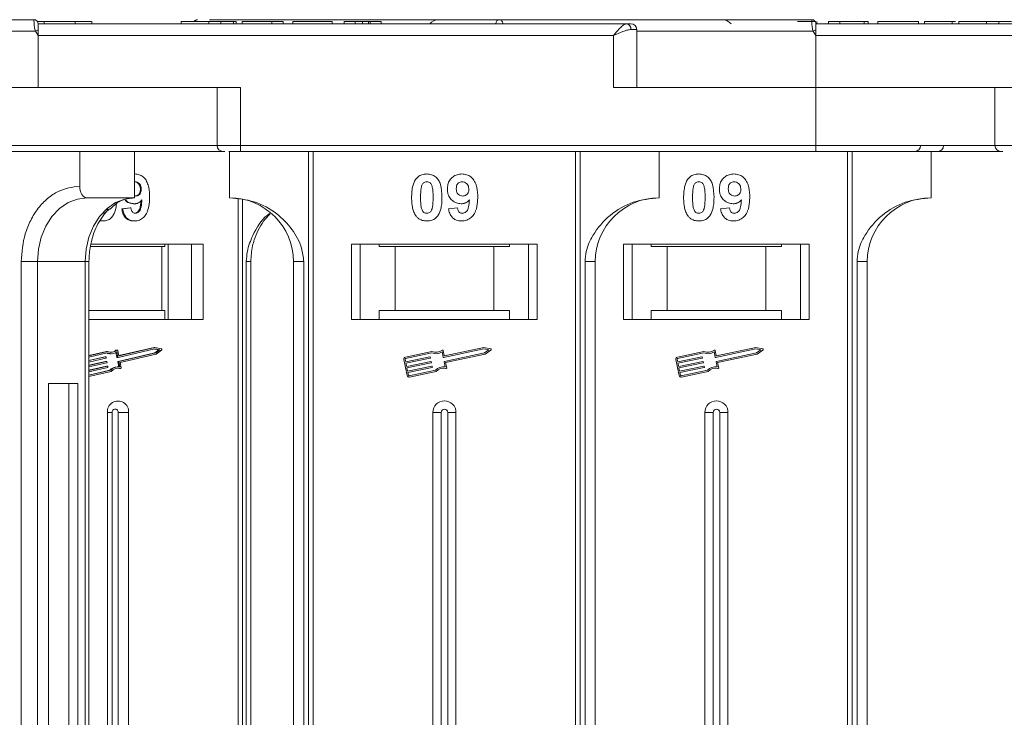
# Model space of a CAD drawing. Header units: millimetres. Extents: x 2205 to 3679, y 833 to 1866.
# Tile 10 of 86: x 2775 to 2860, y 1145 to 1206. Entities that reach past the tile are written whole.
import ezdxf

# ---------------------------------------------------------------- set-up
doc = ezdxf.new("R2010")
doc.units = ezdxf.units.MM

msp = doc.modelspace()

# ---------------------------------------------------------------- linework, layer by layer
at = {"color": 7, "linetype": 'Continuous', "lineweight": 15}
for p, q in [((2776.616, 1205.533), (2776.617, 1205.533)), ((2776.904, 1205.383), (2777.481, 1205.383)), ((2777.481, 1205.383), (2777.481, 1205.183)), ((2780.156, 1205.183), (2780.156, 1205.383)), ((2781.588, 1205.183), (2781.588, 1205.383)), ((2789.287, 1205.183), (2789.287, 1205.383)), ((2791.666, 1205.183), (2791.666, 1205.383)), ((2791.73, 1205.533), (2811.291, 1205.533)), ((2792.72, 1205.183), (2792.72, 1205.383)), ((2793.807, 1205.183), (2793.807, 1205.383)), ((2794.031, 1205.383), (2794.031, 1205.183)), ((2794.543, 1205.383), (2794.543, 1205.183)), ((2794.543, 1205.383), (2797.108, 1205.383)), ((2797.108, 1205.383), (2797.108, 1205.183)), ((2797.108, 1205.383), (2798.069, 1205.383)), ((2798.069, 1205.383), (2798.069, 1205.183)), ((2798.902, 1205.383), (2798.902, 1205.183)), ((2798.902, 1205.383), (2802.3, 1205.383)), ((2802.3, 1205.383), (2802.3, 1205.183)), ((2803.325, 1205.383), (2803.325, 1205.183)), ((2803.325, 1205.383), (2804.287, 1205.383)), ((2804.287, 1205.183), (2804.287, 1205.383)), ((2804.924, 1205.183), (2804.924, 1205.383)), ((2805.439, 1205.183), (2805.439, 1205.383)), ((2805.569, 1205.183), (2805.569, 1205.383)), ((2805.569, 1205.383), (2806.531, 1205.383)), ((2806.531, 1205.383), (2806.531, 1205.183)), ((2843.616, 1205.533), (2843.617, 1205.533)), ((2843.928, 1205.343), (2843.928, 1205.383)), ((2844.037, 1205.183), (2844.037, 1205.383)), ((2845.063, 1205.183), (2845.063, 1205.383)), ((2845.063, 1205.383), (2846.024, 1205.383)), ((2846.024, 1205.383), (2846.024, 1205.183)), ((2846.024, 1205.383), (2848.14, 1205.383)), ((2848.14, 1205.383), (2848.14, 1205.183)), ((2848.14, 1205.383), (2848.46, 1205.383)), ((2848.46, 1205.383), (2848.46, 1205.183)), ((2849.293, 1205.183), (2849.293, 1205.383)), ((2849.293, 1205.383), (2852.819, 1205.383)), ((2852.819, 1205.383), (2852.819, 1205.183)), ((2853.332, 1205.383), (2853.332, 1205.183)), ((2855.711, 1205.183), (2855.711, 1205.383)), ((2855.997, 1205.383), (2855.711, 1205.383)), ((2856.287, 1205.183), (2856.287, 1205.383)), ((2858.666, 1205.183), (2858.666, 1205.383)), ((2859.72, 1205.183), (2859.72, 1205.383)), ((2776.733, 1204.533), (2745.575, 1204.533)), ((2776.966, 1204.183), (2776.733, 1204.533)), ((2789.287, 1205.183), (2776.966, 1205.183)), ((2827.656, 1205.183), (2776.966, 1205.183)), ((2793.069, 1205.183), (2790.249, 1205.183)), ((2804.287, 1205.183), (2794.031, 1205.183)), ((2810.707, 1205.183), (2805.967, 1205.183)), ((2828.538, 1204.683), (2828.029, 1204.683)), ((2828.538, 1199.683), (2828.538, 1204.683)), ((2843.733, 1204.533), (2828.538, 1204.533)), ((2843.966, 1204.183), (2843.733, 1204.533)), ((2856.287, 1205.183), (2843.966, 1205.183)), ((2894.656, 1205.183), (2843.966, 1205.183)), ((2860.069, 1205.183), (2857.249, 1205.183)), ((2776.966, 1204.183), (2826.538, 1204.183)), ((2776.966, 1199.683), (2776.966, 1204.183)), ((2826.538, 1204.183), (2826.538, 1199.683)), ((2843.966, 1199.683), (2843.966, 1204.183)), ((2843.966, 1204.183), (2893.538, 1204.183)), ((2776.966, 1199.683), (2755.839, 1199.683)), ((2794.395, 1199.683), (2776.966, 1199.683)), ((2792.395, 1199.683), (2792.395, 1194.683)), ((2794.395, 1194.683), (2794.395, 1199.683)), ((2826.538, 1199.683), (2843.966, 1199.683)), ((2861.395, 1199.683), (2843.966, 1199.683)), ((2843.966, 1199.683), (2843.966, 1194.683)), ((2859.395, 1199.683), (2859.395, 1194.683)), ((2792.395, 1194.683), (2755.839, 1194.683)), ((2780.554, 1191.183), (2780.554, 1194.183)), ((2785.284, 1194.183), (2785.284, 1190.183)), ((2794.395, 1194.683), (2792.395, 1194.683)), ((2793.467, 1194.183), (2793.467, 1190.183)), ((2843.966, 1194.683), (2794.395, 1194.683)), ((2794.395, 1194.683), (2794.395, 1194.183)), ((2794.395, 1194.183), (2843.966, 1194.183)), ((2800.259, 1194.183), (2800.259, 1144.183)), ((2800.678, 1144.183), (2800.678, 1194.183)), ((2823.255, 1194.183), (2823.255, 1144.183)), ((2823.674, 1144.183), (2823.674, 1194.183)), ((2830.467, 1190.183), (2830.467, 1194.183)), ((2843.966, 1194.683), (2843.966, 1194.183)), ((2859.395, 1194.683), (2843.966, 1194.683)), ((2846.684, 1194.183), (2846.684, 1144.183)), ((2847.103, 1144.183), (2847.103, 1194.183)), ((2853.896, 1190.183), (2853.896, 1194.183)), ((2861.395, 1194.683), (2859.395, 1194.683)), ((2785.322, 1192.234), (2785.284, 1192.234)), ((2785.284, 1191.559), (2785.336, 1191.567)), ((2785.861, 1190.912), (2785.781, 1190.912)), ((2785.284, 1190.183), (2781.185, 1190.183)), ((2785.371, 1190.337), (2785.284, 1190.352)), ((2794.198, 1190.134), (2794.198, 1144.183)), ((2794.564, 1144.183), (2794.564, 1190.072)), ((2784.888, 1189.311), (2784.183, 1189.227)), ((2784.263, 1189.227), (2784.183, 1189.227)), ((2784.263, 1189.227), (2784.968, 1189.311)), ((2784.968, 1189.311), (2784.888, 1189.311)), ((2785.252, 1189.67), (2785.172, 1189.67)), ((2812.325, 1189.227), (2813.095, 1189.311)), ((2835.755, 1189.227), (2836.524, 1189.311)), ((2782.548, 1188.183), (2782.468, 1188.183)), ((2785.269, 1188.183), (2785.189, 1188.183)), ((2787.629, 1185.983), (2781.471, 1185.983)), ((2791.185, 1186.183), (2781.508, 1186.183)), ((2787.629, 1180.483), (2787.629, 1185.983)), ((2787.629, 1185.983), (2787.877, 1185.983)), ((2787.877, 1186.183), (2787.877, 1185.983)), ((2788.176, 1186.183), (2788.176, 1179.683)), ((2790.184, 1179.683), (2790.184, 1186.183)), ((2791.185, 1179.683), (2791.185, 1186.183)), ((2819.967, 1186.183), (2803.967, 1186.183)), ((2803.967, 1186.183), (2803.967, 1179.683)), ((2804.717, 1179.683), (2804.717, 1186.183)), ((2806.353, 1185.983), (2806.353, 1186.183)), ((2806.353, 1185.983), (2807.717, 1185.983)), ((2807.717, 1185.983), (2807.717, 1180.483)), ((2816.217, 1185.983), (2807.717, 1185.983)), ((2816.217, 1180.483), (2816.217, 1185.983)), ((2816.217, 1185.983), (2817.58, 1185.983)), ((2817.58, 1186.183), (2817.58, 1185.983)), ((2819.217, 1186.183), (2819.217, 1179.683)), ((2819.967, 1179.683), (2819.967, 1186.183)), ((2843.396, 1186.183), (2827.396, 1186.183)), ((2827.396, 1186.183), (2827.396, 1179.683)), ((2828.146, 1179.683), (2828.146, 1186.183)), ((2829.782, 1185.983), (2829.782, 1186.183)), ((2829.782, 1185.983), (2831.146, 1185.983)), ((2831.146, 1185.983), (2831.146, 1180.483)), ((2839.646, 1185.983), (2831.146, 1185.983)), ((2839.646, 1180.483), (2839.646, 1185.983)), ((2839.646, 1185.983), (2841.01, 1185.983)), ((2841.01, 1186.183), (2841.01, 1185.983)), ((2842.646, 1186.183), (2842.646, 1179.683)), ((2843.396, 1179.683), (2843.396, 1186.183)), ((2775.51, 1184.683), (2775.51, 1144.183)), ((2776.916, 1184.683), (2775.51, 1184.683)), ((2781.016, 1184.683), (2776.916, 1184.683)), ((2776.916, 1144.183), (2776.916, 1184.683)), ((2781.016, 1184.683), (2781.016, 1144.183)), ((2781.016, 1184.683), (2781.352, 1184.683)), ((2781.352, 1144.183), (2781.352, 1184.683)), ((2794.903, 1184.683), (2794.903, 1144.183)), ((2795.292, 1184.683), (2794.903, 1184.683)), ((2795.292, 1144.183), (2795.292, 1184.683)), ((2798.967, 1184.683), (2799.852, 1184.683)), ((2798.967, 1184.683), (2798.967, 1144.183)), ((2799.852, 1144.183), (2799.852, 1184.683)), ((2824.081, 1184.683), (2824.081, 1144.183)), ((2824.967, 1184.683), (2824.081, 1184.683)), ((2824.967, 1144.183), (2824.967, 1184.683)), ((2847.511, 1184.683), (2847.511, 1144.183)), ((2848.396, 1184.683), (2847.511, 1184.683)), ((2848.396, 1144.183), (2848.396, 1184.683)), ((2787.629, 1180.483), (2781.352, 1180.483)), ((2787.877, 1180.483), (2787.629, 1180.483)), ((2787.877, 1179.683), (2787.877, 1180.483)), ((2806.353, 1180.483), (2806.353, 1179.683)), ((2807.717, 1180.483), (2806.353, 1180.483)), ((2816.217, 1180.483), (2807.717, 1180.483)), ((2817.58, 1180.483), (2816.217, 1180.483)), ((2817.58, 1179.683), (2817.58, 1180.483)), ((2831.146, 1180.483), (2829.782, 1180.483)), ((2829.782, 1180.483), (2829.782, 1179.683)), ((2839.646, 1180.483), (2831.146, 1180.483)), ((2841.01, 1180.483), (2839.646, 1180.483)), ((2841.01, 1179.683), (2841.01, 1180.483)), ((2781.352, 1179.683), (2791.185, 1179.683)), ((2803.967, 1179.683), (2819.967, 1179.683)), ((2827.396, 1179.683), (2843.396, 1179.683)), ((2786.959, 1177.28), (2783.923, 1176.58)), ((2787.039, 1177.28), (2783.951, 1176.568)), ((2786.959, 1177.28), (2787.039, 1177.28)), ((2787.589, 1177.162), (2787.039, 1177.28)), ((2815.354, 1177.28), (2811.984, 1176.568)), ((2815.955, 1177.162), (2815.354, 1177.28)), ((2838.784, 1177.28), (2835.414, 1176.568)), ((2839.385, 1177.162), (2838.784, 1177.28)), ((2782.863, 1176.936), (2781.352, 1176.587)), ((2782.943, 1176.936), (2781.352, 1176.569)), ((2782.932, 1176.813), (2781.352, 1176.449)), ((2781.352, 1176.149), (2782.788, 1176.48)), ((2782.708, 1176.48), (2781.352, 1176.167)), ((2782.811, 1176.365), (2781.352, 1176.029)), ((2782.708, 1176.48), (2782.788, 1176.48)), ((2782.794, 1176.481), (2782.714, 1176.481)), ((2782.82, 1176.457), (2782.831, 1176.4)), ((2782.863, 1176.936), (2782.943, 1176.936)), ((2783.187, 1176.743), (2783.267, 1176.743)), ((2783.673, 1177.041), (2783.753, 1177.041)), ((2783.678, 1176.851), (2783.756, 1176.451)), ((2783.786, 1177.053), (2783.705, 1177.053)), ((2783.836, 1176.451), (2783.75, 1176.895)), ((2783.756, 1176.451), (2783.836, 1176.451)), ((2783.782, 1176.428), (2783.862, 1176.428)), ((2783.919, 1176.591), (2783.838, 1177.006)), ((2787.026, 1176.815), (2783.854, 1176.084)), ((2787.039, 1177.16), (2783.868, 1176.429)), ((2783.934, 1176.084), (2787.106, 1176.815)), ((2783.939, 1176.568), (2783.951, 1176.568)), ((2784.036, 1175.987), (2787.15, 1176.705)), ((2787.001, 1177.151), (2787.364, 1177.073)), ((2787.364, 1177.073), (2787.026, 1176.815)), ((2787.026, 1176.815), (2787.106, 1176.815)), ((2787.444, 1177.073), (2787.039, 1177.16)), ((2787.106, 1176.815), (2787.444, 1177.073)), ((2787.15, 1176.705), (2787.61, 1177.056)), ((2787.364, 1177.073), (2787.444, 1177.073)), ((2810.884, 1176.936), (2808.606, 1176.454)), ((2810.873, 1176.813), (2808.63, 1176.339)), ((2808.633, 1176.04), (2810.716, 1176.48)), ((2810.74, 1176.365), (2808.658, 1175.925)), ((2810.751, 1176.457), (2810.763, 1176.4)), ((2811.859, 1176.451), (2811.765, 1176.895)), ((2811.95, 1176.591), (2811.862, 1177.006)), ((2815.355, 1177.16), (2811.894, 1176.429)), ((2811.967, 1176.084), (2815.428, 1176.815)), ((2812.077, 1175.987), (2815.476, 1176.705)), ((2815.797, 1177.073), (2815.355, 1177.16)), ((2815.428, 1176.815), (2815.797, 1177.073)), ((2815.476, 1176.705), (2815.978, 1177.056)), ((2834.314, 1176.936), (2832.035, 1176.454)), ((2834.302, 1176.813), (2832.06, 1176.339)), ((2832.063, 1176.04), (2834.146, 1176.48)), ((2834.17, 1176.365), (2832.087, 1175.925)), ((2834.18, 1176.457), (2834.192, 1176.4)), ((2835.288, 1176.451), (2835.195, 1176.895)), ((2835.379, 1176.591), (2835.291, 1177.006)), ((2838.785, 1177.16), (2835.323, 1176.429)), ((2835.396, 1176.084), (2838.857, 1176.815)), ((2835.506, 1175.987), (2838.905, 1176.705)), ((2839.227, 1177.073), (2838.785, 1177.16)), ((2838.857, 1176.815), (2839.227, 1177.073)), ((2838.905, 1176.705), (2839.407, 1177.056)), ((2781.352, 1175.729), (2782.866, 1176.078)), ((2782.786, 1176.078), (2781.352, 1175.747)), ((2782.889, 1175.963), (2781.352, 1175.609)), ((2781.352, 1175.308), (2782.944, 1175.676)), ((2782.864, 1175.676), (2781.352, 1175.327)), ((2782.966, 1175.561), (2781.352, 1175.188)), ((2782.786, 1176.078), (2782.866, 1176.078)), ((2782.872, 1176.078), (2782.792, 1176.078)), ((2782.864, 1175.676), (2782.944, 1175.676)), ((2782.95, 1175.676), (2782.87, 1175.676)), ((2782.898, 1176.055), (2782.909, 1175.998)), ((2782.976, 1175.653), (2782.987, 1175.596)), ((2783.868, 1175.615), (2783.788, 1175.615)), ((2783.833, 1176.049), (2783.918, 1175.614)), ((2783.833, 1176.049), (2783.914, 1176.049)), ((2783.854, 1176.084), (2783.934, 1176.084)), ((2784, 1175.605), (2783.914, 1176.049)), ((2784.122, 1175.543), (2784.036, 1175.987)), ((2808.47, 1176.246), (2808.761, 1174.867)), ((2808.585, 1176.27), (2808.633, 1176.04)), ((2808.658, 1175.925), (2808.718, 1175.638)), ((2808.718, 1175.638), (2810.801, 1176.078)), ((2810.825, 1175.963), (2808.743, 1175.523)), ((2808.743, 1175.523), (2808.803, 1175.236)), ((2808.803, 1175.236), (2810.886, 1175.676)), ((2810.91, 1175.561), (2808.828, 1175.121)), ((2810.836, 1176.055), (2810.848, 1175.998)), ((2810.921, 1175.653), (2810.933, 1175.596)), ((2812.038, 1175.605), (2811.944, 1176.049)), ((2812.171, 1175.543), (2812.077, 1175.987)), ((2831.899, 1176.246), (2832.191, 1174.867)), ((2832.014, 1176.27), (2832.063, 1176.04)), ((2832.087, 1175.925), (2832.148, 1175.638)), ((2832.148, 1175.638), (2834.23, 1176.078)), ((2834.255, 1175.963), (2832.172, 1175.523)), ((2832.172, 1175.523), (2832.233, 1175.236)), ((2832.233, 1175.236), (2834.315, 1175.676)), ((2834.34, 1175.561), (2832.257, 1175.121)), ((2834.265, 1176.055), (2834.277, 1175.998)), ((2834.35, 1175.653), (2834.362, 1175.596)), ((2835.467, 1175.605), (2835.373, 1176.049)), ((2835.6, 1175.543), (2835.506, 1175.987)), ((2781.352, 1174.888), (2783.221, 1175.319)), ((2783.141, 1175.319), (2781.352, 1174.907)), ((2781.352, 1174.768), (2783.276, 1175.212)), ((2783.141, 1175.319), (2783.221, 1175.319)), ((2783.976, 1175.474), (2783.989, 1175.472)), ((2784.056, 1175.474), (2783.976, 1175.474)), ((2783.989, 1175.472), (2784.069, 1175.472)), ((2808.828, 1175.121), (2808.876, 1174.891)), ((2808.946, 1174.846), (2811.189, 1175.319)), ((2808.97, 1174.731), (2811.249, 1175.212)), ((2832.257, 1175.121), (2832.306, 1174.891)), ((2832.375, 1174.846), (2834.618, 1175.319)), ((2832.4, 1174.731), (2834.678, 1175.212)), ((2777.862, 1174.183), (2777.862, 1144.183)), ((2780.385, 1174.183), (2777.862, 1174.183)), ((2779.609, 1144.183), (2779.609, 1174.183)), ((2780.385, 1144.183), (2780.385, 1174.183)), ((2782.938, 1171.683), (2782.938, 1144.183)), ((2782.938, 1171.683), (2783.353, 1171.683)), ((2783.353, 1171.683), (2783.353, 1144.183)), ((2784.771, 1171.683), (2783.875, 1171.683)), ((2783.875, 1144.183), (2783.875, 1171.683)), ((2784.771, 1144.183), (2784.771, 1171.683)), ((2810.967, 1171.683), (2810.967, 1144.183)), ((2810.967, 1171.683), (2811.682, 1171.683)), ((2811.682, 1171.683), (2811.682, 1144.183)), ((2812.251, 1144.183), (2812.251, 1171.683)), ((2812.967, 1171.683), (2812.251, 1171.683)), ((2812.967, 1144.183), (2812.967, 1171.683)), ((2834.396, 1171.683), (2834.396, 1144.183)), ((2834.396, 1171.683), (2835.111, 1171.683)), ((2835.111, 1171.683), (2835.111, 1144.183)), ((2835.681, 1144.183), (2835.681, 1171.683)), ((2836.396, 1171.683), (2835.681, 1171.683)), ((2836.396, 1144.183), (2836.396, 1171.683))]:
    msp.add_line(p, q, dxfattribs=at)
at = {"color": 7, "linetype": 'Continuous', "lineweight": 15, "flags": 128}
for points in [[(2776.966, 1205.183), (2776.966, 1205.183)], [(2843.966, 1205.183), (2843.966, 1205.183)], [(2776.916, 1184.683), (2776.998, 1185.756), (2777.241, 1186.788), (2777.636, 1187.738), (2778.167, 1188.572), (2778.813, 1189.256), (2779.551, 1189.764), (2780.352, 1190.077), (2781.185, 1190.183)], [(2785.284, 1190.183), (2784.451, 1190.077), (2783.651, 1189.764), (2782.913, 1189.256), (2782.266, 1188.572), (2781.735, 1187.738), (2781.341, 1186.788), (2781.098, 1185.756), (2781.016, 1184.683)], [(2782.714, 1176.481), (2782.714, 1176.481), (2782.708, 1176.48)], [(2782.792, 1176.078), (2782.791, 1176.078), (2782.786, 1176.078)], [(2782.87, 1175.676), (2782.869, 1175.676), (2782.864, 1175.676)], [(2783.828, 1175.497), (2783.871, 1175.493), (2783.976, 1175.474)]]:
    msp.add_lwpolyline(points, dxfattribs=at)
at = {"color": 7, "linetype": 'Continuous', "lineweight": 15}
for centre, radius, start, end in [((2776.617, 1205.183), 0.35, 0.00057, 90.00191), ((2790.709, 1205.22), 0.313, 90.78246, 147.77245), ((2790.71, 1205.219), 0.313, 90.79434, 147.73161), ((2811.467, 1204.533), 1, 90, 139.4584), ((2816.743, 1205.197), 0.336, 92.60815, 182.38988), ((2816.744, 1205.196), 0.337, 92.61444, 182.30903), ((2835.896, 1204.533), 1, 40.5416, 90), ((2843.617, 1205.183), 0.35, 0.00057, 90.00191), ((2812.511, 1137.606), 75.89, 117.92809, 118.12821), ((2827.582, 1204.738), 0.451, 352.91869, 80.47981), ((2828.038, 1204.683), 0.5, 0, 90), ((2879.511, 1137.606), 75.89, 117.92809, 118.12821), ((2792.895, 1194.683), 0.5, 180, 270), ((2852.484, 1194.683), 0.5, 270, 0), ((2854.468, 1194.683), 0.5, 270, 0), ((2859.895, 1194.683), 0.5, 180, 270), ((2793.467, 1184.683), 5.5, 0, 90), ((2830.467, 1184.683), 5.5, 90, 180), ((2853.896, 1184.683), 5.5, 90, 180), ((2782.794, 1176.453), 0.0271, 8.32416, 100.8818), ((2782.803, 1176.393), 0.0294, 285.60851, 12.74305), ((2783.187, 1177.583), 0.839, 248.593, 269.96086), ((2783.267, 1177.587), 0.843, 246.58618, 304.90611), ((2783.267, 1177.608), 0.747, 244.22467, 310.55629), ((2783.182, 1177.619), 0.759, 273.36065, 310.29954), ((2783.706, 1177.002), 0.0509, 90.24062, 130.35314), ((2783.786, 1177), 0.0528, 7.30514, 128.70232), ((2783.783, 1176.455), 0.0274, 188.63445, 268.36057), ((2783.862, 1176.455), 0.0271, 188.32416, 280.8818), ((2783.945, 1176.594), 0.0271, 188.32416, 280.8818), ((2787.573, 1177.104), 0.0603, 307.69712, 74.21715), ((2808.642, 1176.282), 0.176, 101.9297, 191.9297), ((2810.722, 1176.451), 0.0294, 11.9297, 101.9297), ((2810.734, 1176.394), 0.0294, 281.9297, 11.9297), ((2811.238, 1177.734), 0.99, 248.37041, 302.16635), ((2811.238, 1177.734), 0.873, 246.11204, 307.44471), ((2811.804, 1176.994), 0.0587, 11.9297, 127.44471), ((2811.888, 1176.457), 0.0294, 191.9297, 281.9297), ((2811.978, 1176.597), 0.0294, 191.9297, 281.9297), ((2815.944, 1177.104), 0.0587, 304.95116, 78.90824), ((2832.072, 1176.282), 0.176, 101.9297, 191.9297), ((2834.152, 1176.451), 0.0294, 11.9297, 101.9297), ((2834.164, 1176.394), 0.0294, 281.9297, 11.9297), ((2834.667, 1177.734), 0.99, 248.37041, 302.16635), ((2834.667, 1177.734), 0.873, 246.11204, 307.44471), ((2835.234, 1176.994), 0.0587, 11.9297, 127.44471), ((2835.317, 1176.457), 0.0294, 191.9297, 281.9297), ((2835.408, 1176.597), 0.0294, 191.9297, 281.9297), ((2839.373, 1177.104), 0.0587, 304.95116, 78.90824), ((2782.871, 1176.051), 0.0271, 8.32416, 100.8818), ((2782.881, 1175.991), 0.0294, 285.60851, 12.74305), ((2782.949, 1175.649), 0.0271, 8.32416, 100.8818), ((2782.958, 1175.589), 0.0294, 285.60851, 12.74305), ((2783.797, 1174.741), 0.875, 90.58358, 138.58316), ((2783.871, 1174.751), 0.863, 81.47043, 138.84219), ((2783.862, 1176.056), 0.0294, 105.60851, 192.74305), ((2783.942, 1176.056), 0.0294, 105.60851, 192.74305), ((2784.067, 1175.529), 0.0562, 258.9022, 14.44444), ((2808.642, 1176.282), 0.0587, 101.9297, 191.9297), ((2810.807, 1176.049), 0.0294, 11.9297, 101.9297), ((2810.819, 1175.992), 0.0294, 281.9297, 11.9297), ((2810.892, 1175.647), 0.0294, 11.9297, 101.9297), ((2810.904, 1175.589), 0.0294, 281.9297, 11.9297), ((2811.895, 1174.625), 0.99, 81.69305, 135.48899), ((2811.973, 1176.055), 0.0294, 101.9297, 191.9297), ((2812.113, 1175.531), 0.0587, 256.41469, 11.9297), ((2832.072, 1176.282), 0.0587, 101.9297, 191.9297), ((2834.237, 1176.049), 0.0294, 11.9297, 101.9297), ((2834.249, 1175.992), 0.0294, 281.9297, 11.9297), ((2834.322, 1175.647), 0.0294, 11.9297, 101.9297), ((2834.334, 1175.589), 0.0294, 281.9297, 11.9297), ((2835.324, 1174.625), 0.99, 81.69305, 135.48899), ((2835.402, 1176.055), 0.0294, 101.9297, 191.9297), ((2835.543, 1175.531), 0.0587, 256.41469, 11.9297), ((2783.87, 1174.737), 0.76, 75.78244, 141.29256), ((2808.934, 1174.903), 0.176, 191.9297, 281.9297), ((2808.934, 1174.903), 0.0587, 191.9297, 281.9297), ((2811.895, 1174.625), 0.873, 76.41469, 137.74736), ((2832.363, 1174.903), 0.176, 191.9297, 281.9297), ((2832.363, 1174.903), 0.0587, 191.9297, 281.9297), ((2835.324, 1174.625), 0.873, 76.41469, 137.74736), ((2783.854, 1171.747), 0.919, 355.9743, 184.0257), ((2811.967, 1171.683), 1, 0, 180), ((2835.396, 1171.683), 1, 0, 180), ((2783.614, 1171.701), 0.262, 355.9743, 184.0257), ((2811.967, 1171.683), 0.285, 0, 180), ((2835.396, 1171.683), 0.285, 0, 180)]:
    msp.add_arc(centre, radius, start, end, dxfattribs=at)
for points, knots in [([(2776.617, 1205.533), (2775.304, 1205.533), (2772.638, 1205.533), (2768.649, 1205.533), (2765.005, 1205.533), (2761.77, 1205.533), (2758.944, 1205.533), (2756.283, 1205.533), (2753.004, 1205.533), (2750.216, 1205.533), (2748.014, 1205.533), (2746.543, 1205.533), (2745.377, 1205.533), (2744.606, 1205.533), (2744.513, 1205.533), (2744.467, 1205.533)], [0, 0, 0, 0, 0.077724, 0.157824, 0.240135, 0.304454, 0.368763, 0.43443, 0.500087, 0.631237, 0.695556, 0.759865, 0.842185, 0.922283, 1, 1, 1, 1]), ([(2776.733, 1204.533), (2776.716, 1204.589), (2776.679, 1204.712), (2776.649, 1204.898), (2776.63, 1205.08), (2776.619, 1205.263), (2776.616, 1205.409), (2776.616, 1205.512), (2776.616, 1205.525), (2776.616, 1205.533)], [0, 0, 0, 0, 0.1117977, 0.2443303, 0.368648, 0.5004012, 0.6872226, 0.8279677, 1, 1, 1, 1]), ([(2780.156, 1205.383), (2780.032, 1205.383), (2779.657, 1205.383), (2778.972, 1205.383), (2778.22, 1205.383), (2777.704, 1205.383), (2777.527, 1205.383), (2777.481, 1205.383)], [0, 0, 0, 0, 0.135135, 0.408987, 0.679375, 0.915632, 1, 1, 1, 1]), ([(2781.584, 1205.383), (2781.569, 1205.383), (2781.54, 1205.383), (2781.192, 1205.383), (2780.699, 1205.383), (2780.32, 1205.383), (2780.156, 1205.383)], [0, 0, 0, 0, 0.261116, 0.531706, 0.797137, 1, 1, 1, 1]), ([(2791.666, 1205.383), (2791.532, 1205.383), (2791.128, 1205.383), (2790.474, 1205.383), (2789.856, 1205.383), (2789.428, 1205.383), (2789.297, 1205.383), (2789.289, 1205.383), (2789.287, 1205.383)], [0, 0, 0, 0, 0.101398, 0.306996, 0.506144, 0.685262, 0.924557, 1, 1, 1, 1]), ([(2790.645, 1205.527), (2790.607, 1205.519), (2790.531, 1205.503), (2790.436, 1205.456), (2790.391, 1205.402), (2790.375, 1205.383)], [0, 0, 0, 0, 0.394721, 0.780898, 1, 1, 1, 1]), ([(2792.72, 1205.383), (2792.658, 1205.383), (2792.533, 1205.383), (2792.349, 1205.383), (2792.173, 1205.383), (2792.006, 1205.383), (2791.837, 1205.383), (2791.723, 1205.383), (2791.666, 1205.383)], [0, 0, 0, 0, 0.185429, 0.37219, 0.527708, 0.683877, 0.841678, 1, 1, 1, 1]), ([(2793.807, 1205.383), (2793.747, 1205.383), (2793.627, 1205.383), (2793.31, 1205.383), (2792.99, 1205.383), (2792.748, 1205.383), (2792.72, 1205.383)], [0, 0, 0, 0, 0.250896, 0.502166, 0.940512, 1, 1, 1, 1]), ([(2794.031, 1205.383), (2794.03, 1205.383), (2794.029, 1205.383), (2794.014, 1205.383), (2793.99, 1205.383), (2793.949, 1205.383), (2793.892, 1205.383), (2793.836, 1205.383), (2793.807, 1205.383)], [0, 0, 0, 0, 0.15395, 0.308181, 0.478699, 0.649961, 0.824203, 1, 1, 1, 1]), ([(2804.924, 1205.383), (2804.837, 1205.383), (2804.698, 1205.383), (2804.522, 1205.383), (2804.403, 1205.383), (2804.293, 1205.383), (2804.29, 1205.383), (2804.287, 1205.383)], [0, 0, 0, 0, 0.189329, 0.302222, 0.415612, 0.548732, 1, 1, 1, 1]), ([(2805.439, 1205.383), (2805.399, 1205.383), (2805.322, 1205.383), (2805.153, 1205.383), (2805.017, 1205.383), (2804.941, 1205.383), (2804.924, 1205.383)], [0, 0, 0, 0, 0.330398, 0.624767, 0.917361, 1, 1, 1, 1]), ([(2805.569, 1205.383), (2805.567, 1205.383), (2805.564, 1205.383), (2805.555, 1205.383), (2805.541, 1205.383), (2805.52, 1205.383), (2805.491, 1205.383), (2805.456, 1205.383), (2805.439, 1205.383)], [0, 0, 0, 0, 0.155996, 0.312125, 0.480895, 0.650212, 0.823248, 1, 1, 1, 1]), ([(2843.617, 1205.533), (2842.304, 1205.533), (2839.638, 1205.533), (2835.649, 1205.533), (2832.005, 1205.533), (2828.77, 1205.533), (2825.944, 1205.533), (2823.283, 1205.533), (2820.004, 1205.533), (2817.216, 1205.533), (2815.014, 1205.533), (2813.543, 1205.533), (2812.377, 1205.533), (2811.606, 1205.533), (2811.513, 1205.533), (2811.467, 1205.533)], [0, 0, 0, 0, 0.077724, 0.157824, 0.240135, 0.304454, 0.368763, 0.43443, 0.500087, 0.631237, 0.695556, 0.759865, 0.842185, 0.922283, 1, 1, 1, 1]), ([(2816.728, 1205.533), (2816.765, 1205.526), (2816.832, 1205.512), (2816.928, 1205.408), (2816.994, 1205.296), (2817.017, 1205.201), (2817.022, 1205.183)], [0, 0, 0, 0, 0.3169129, 0.5762024, 0.9204282, 1, 1, 1, 1]), ([(2843.928, 1205.383), (2843.874, 1205.383), (2843.766, 1205.383), (2843.462, 1205.383), (2842.997, 1205.383), (2842.61, 1205.383), (2842.376, 1205.383)], [0, 0, 0, 0, 0.20646, 0.413515, 0.645211, 1, 1, 1, 1]), ([(2843.733, 1204.533), (2843.716, 1204.589), (2843.679, 1204.712), (2843.649, 1204.898), (2843.63, 1205.08), (2843.619, 1205.263), (2843.616, 1205.409), (2843.616, 1205.512), (2843.616, 1205.525), (2843.616, 1205.533)], [0, 0, 0, 0, 0.1117977, 0.2443303, 0.368648, 0.5004012, 0.6872226, 0.8279677, 1, 1, 1, 1]), ([(2855.711, 1205.383), (2855.577, 1205.383), (2855.174, 1205.383), (2854.513, 1205.383), (2853.892, 1205.383), (2853.467, 1205.383), (2853.341, 1205.383), (2853.334, 1205.383), (2853.332, 1205.383)], [0, 0, 0, 0, 0.102171, 0.30922, 0.51365, 0.692275, 0.932413, 1, 1, 1, 1]), ([(2858.666, 1205.383), (2858.532, 1205.383), (2858.128, 1205.383), (2857.474, 1205.383), (2856.856, 1205.383), (2856.428, 1205.383), (2856.297, 1205.383), (2856.289, 1205.383), (2856.287, 1205.383)], [0, 0, 0, 0, 0.101398, 0.306996, 0.506144, 0.685262, 0.924557, 1, 1, 1, 1]), ([(2859.72, 1205.383), (2859.658, 1205.383), (2859.533, 1205.383), (2859.349, 1205.383), (2859.173, 1205.383), (2859.006, 1205.383), (2858.837, 1205.383), (2858.723, 1205.383), (2858.666, 1205.383)], [0, 0, 0, 0, 0.185429, 0.37219, 0.527708, 0.683877, 0.841678, 1, 1, 1, 1]), ([(2860.807, 1205.383), (2860.747, 1205.383), (2860.627, 1205.383), (2860.31, 1205.383), (2859.99, 1205.383), (2859.748, 1205.383), (2859.72, 1205.383)], [0, 0, 0, 0, 0.250896, 0.502166, 0.940512, 1, 1, 1, 1]), ([(2776.966, 1205.183), (2776.966, 1205.172), (2776.966, 1205.15), (2776.967, 1204.977), (2776.966, 1204.792), (2776.966, 1204.676), (2776.966, 1204.657)], [0, 0, 0, 0, 0.313357, 0.626713, 0.94007, 1, 1, 1, 1]), ([(2826.538, 1204.183), (2826.644, 1204.305), (2826.856, 1204.55), (2827.165, 1204.88), (2827.445, 1205.13), (2827.588, 1205.166), (2827.656, 1205.183)], [0, 0, 0, 0, 0.251131, 0.501805, 0.765641, 1, 1, 1, 1]), ([(2828.029, 1204.683), (2827.934, 1204.673), (2827.725, 1204.651), (2827.226, 1204.48), (2826.808, 1204.299), (2826.538, 1204.183)], [0, 0, 0, 0, 0.227063, 0.501587, 1, 1, 1, 1]), ([(2843.966, 1205.183), (2843.966, 1205.172), (2843.966, 1205.15), (2843.967, 1204.977), (2843.966, 1204.792), (2843.966, 1204.676), (2843.966, 1204.657)], [0, 0, 0, 0, 0.313357, 0.626713, 0.94007, 1, 1, 1, 1]), ([(2756.154, 1194.183), (2757.225, 1194.183), (2759.4, 1194.183), (2763.069, 1194.183), (2766.724, 1194.183), (2770.256, 1194.183), (2773.578, 1194.183), (2776.959, 1194.183), (2780.364, 1194.183), (2783.734, 1194.183), (2787.005, 1194.183), (2790.144, 1194.183), (2792.096, 1194.183), (2793.063, 1194.183)], [0, 0, 0, 0, 0.102291, 0.207754, 0.316188, 0.400947, 0.485719, 0.572281, 0.658858, 0.74542, 0.831996, 0.916755, 1, 1, 1, 1]), ([(2793.413, 1194.183), (2793.434, 1194.183), (2793.566, 1194.183), (2793.911, 1194.183), (2794.237, 1194.183), (2794.395, 1194.183)], [0, 0, 0, 0, 0.086648, 0.555949, 1, 1, 1, 1]), ([(2843.966, 1194.183), (2845.308, 1194.183), (2848.032, 1194.183), (2852.119, 1194.183), (2855.842, 1194.183), (2858.502, 1194.183), (2859.759, 1194.183), (2860.063, 1194.183)], [0, 0, 0, 0, 0.239024, 0.485461, 0.738838, 0.936896, 1, 1, 1, 1]), ([(2785.322, 1192.234), (2785.446, 1192.223), (2785.695, 1192.202), (2786.025, 1192), (2786.292, 1191.695), (2786.512, 1191.16), (2786.562, 1190.651), (2786.565, 1190.296), (2786.566, 1190.236)], [0, 0, 0, 0, 0.148288, 0.297745, 0.443713, 0.607791, 0.934708, 1, 1, 1, 1]), ([(2809.146, 1190.21), (2809.148, 1190.344), (2809.153, 1190.647), (2809.225, 1191.176), (2809.366, 1191.598), (2809.525, 1191.805), (2809.542, 1191.828)], [0, 0, 0, 0, 0.2367308, 0.5375555, 0.9496679, 1, 1, 1, 1]), ([(2809.542, 1191.828), (2809.586, 1191.878), (2809.676, 1191.98), (2809.845, 1192.095), (2810.034, 1192.178), (2810.203, 1192.217), (2810.344, 1192.232), (2810.417, 1192.233), (2810.454, 1192.234)], [0, 0, 0, 0, 0.193776, 0.3936, 0.587864, 0.788908, 0.894169, 1, 1, 1, 1]), ([(2810.454, 1192.234), (2810.589, 1192.224), (2810.861, 1192.203), (2811.213, 1192.005), (2811.485, 1191.712), (2811.736, 1191.111), (2811.751, 1190.588), (2811.761, 1190.202)], [0, 0, 0, 0, 0.147566, 0.296688, 0.431278, 0.580404, 1, 1, 1, 1]), ([(2812.223, 1190.93), (2812.231, 1191.064), (2812.246, 1191.334), (2812.413, 1191.714), (2812.693, 1192.01), (2813.064, 1192.204), (2813.338, 1192.224), (2813.481, 1192.234)], [0, 0, 0, 0, 0.197927, 0.397728, 0.597413, 0.790584, 1, 1, 1, 1]), ([(2813.481, 1192.234), (2813.616, 1192.223), (2813.888, 1192.202), (2814.248, 1192), (2814.54, 1191.695), (2814.78, 1191.16), (2814.834, 1190.651), (2814.838, 1190.296), (2814.838, 1190.236)], [0, 0, 0, 0, 0.148288, 0.297745, 0.443713, 0.607791, 0.934708, 1, 1, 1, 1]), ([(2832.575, 1190.21), (2832.578, 1190.344), (2832.583, 1190.647), (2832.655, 1191.176), (2832.795, 1191.598), (2832.954, 1191.805), (2832.971, 1191.828)], [0, 0, 0, 0, 0.2367308, 0.5375555, 0.9496679, 1, 1, 1, 1]), ([(2832.971, 1191.828), (2833.016, 1191.878), (2833.106, 1191.98), (2833.275, 1192.095), (2833.463, 1192.178), (2833.633, 1192.217), (2833.774, 1192.232), (2833.847, 1192.233), (2833.883, 1192.234)], [0, 0, 0, 0, 0.193776, 0.3936, 0.587864, 0.788908, 0.894169, 1, 1, 1, 1]), ([(2833.883, 1192.234), (2834.018, 1192.224), (2834.29, 1192.203), (2834.643, 1192.005), (2834.914, 1191.712), (2835.166, 1191.111), (2835.18, 1190.588), (2835.191, 1190.202)], [0, 0, 0, 0, 0.147566, 0.296688, 0.431278, 0.580404, 1, 1, 1, 1]), ([(2835.652, 1190.93), (2835.66, 1191.064), (2835.676, 1191.334), (2835.843, 1191.714), (2836.123, 1192.01), (2836.494, 1192.204), (2836.768, 1192.224), (2836.91, 1192.234)], [0, 0, 0, 0, 0.197927, 0.397728, 0.597413, 0.790584, 1, 1, 1, 1]), ([(2836.91, 1192.234), (2837.046, 1192.223), (2837.317, 1192.202), (2837.678, 1192), (2837.969, 1191.695), (2838.209, 1191.16), (2838.264, 1190.651), (2838.267, 1190.296), (2838.268, 1190.236)], [0, 0, 0, 0, 0.148288, 0.297745, 0.443713, 0.607791, 0.934708, 1, 1, 1, 1]), ([(2780.554, 1191.183), (2779.919, 1191.096), (2778.943, 1190.962), (2777.769, 1190.152), (2776.961, 1189.313), (2776.31, 1188.272), (2775.681, 1186.758), (2775.577, 1185.5), (2775.51, 1184.683)], [0, 0, 0, 0, 0.239457, 0.368361, 0.5, 0.631639, 0.760543, 1, 1, 1, 1]), ([(2781.185, 1190.183), (2781.114, 1190.194), (2780.972, 1190.216), (2780.783, 1190.388), (2780.64, 1190.642), (2780.565, 1190.923), (2780.557, 1191.109), (2780.554, 1191.183)], [0, 0, 0, 0, 0.2146939, 0.4293877, 0.6440816, 0.8587754, 1, 1, 1, 1]), ([(2785.256, 1191.567), (2785.318, 1191.56), (2785.444, 1191.546), (2785.603, 1191.429), (2785.721, 1191.271), (2785.773, 1191.088), (2785.779, 1190.968), (2785.781, 1190.912)], [0, 0, 0, 0, 0.207955, 0.420406, 0.62732, 0.827707, 1, 1, 1, 1]), ([(2785.781, 1190.912), (2785.777, 1190.832), (2785.77, 1190.699), (2785.691, 1190.531), (2785.58, 1190.421), (2785.443, 1190.347), (2785.342, 1190.34), (2785.291, 1190.337)], [0, 0, 0, 0, 0.267394, 0.447214, 0.627122, 0.813065, 1, 1, 1, 1]), ([(2785.336, 1191.567), (2785.398, 1191.56), (2785.524, 1191.546), (2785.683, 1191.429), (2785.801, 1191.271), (2785.854, 1191.088), (2785.859, 1190.968), (2785.861, 1190.912)], [0, 0, 0, 0, 0.207955, 0.420406, 0.62732, 0.827707, 1, 1, 1, 1]), ([(2785.861, 1190.912), (2785.857, 1190.832), (2785.85, 1190.699), (2785.771, 1190.531), (2785.66, 1190.421), (2785.523, 1190.347), (2785.422, 1190.34), (2785.371, 1190.337)], [0, 0, 0, 0, 0.2673945, 0.4472142, 0.6271221, 0.8130653, 1, 1, 1, 1]), ([(2809.915, 1190.21), (2809.916, 1190.277), (2809.917, 1190.41), (2809.922, 1190.591), (2809.933, 1190.752), (2809.947, 1190.893), (2809.965, 1191.035), (2809.989, 1191.128), (2810.001, 1191.175)], [0, 0, 0, 0, 0.205942, 0.411959, 0.558149, 0.704502, 0.851801, 1, 1, 1, 1]), ([(2810.001, 1191.175), (2810.024, 1191.244), (2810.063, 1191.356), (2810.171, 1191.482), (2810.294, 1191.548), (2810.393, 1191.565), (2810.447, 1191.567), (2810.454, 1191.567)], [0, 0, 0, 0, 0.334804, 0.542561, 0.750382, 0.970721, 1, 1, 1, 1]), ([(2810.454, 1191.567), (2810.51, 1191.562), (2810.613, 1191.552), (2810.745, 1191.475), (2810.857, 1191.328), (2810.953, 1191.053), (2810.987, 1190.661), (2810.991, 1190.361), (2810.992, 1190.21)], [0, 0, 0, 0, 0.104614, 0.188814, 0.273512, 0.444127, 0.719481, 1, 1, 1, 1]), ([(2813.405, 1189.67), (2813.269, 1189.682), (2812.997, 1189.707), (2812.646, 1189.923), (2812.379, 1190.229), (2812.24, 1190.583), (2812.228, 1190.825), (2812.223, 1190.93)], [0, 0, 0, 0, 0.210189, 0.421773, 0.623603, 0.837034, 1, 1, 1, 1]), ([(2812.992, 1190.969), (2812.996, 1191.055), (2813.003, 1191.194), (2813.077, 1191.373), (2813.186, 1191.48), (2813.33, 1191.554), (2813.436, 1191.563), (2813.496, 1191.567)], [0, 0, 0, 0, 0.29132, 0.465539, 0.641632, 0.798664, 1, 1, 1, 1]), ([(2813.535, 1190.337), (2813.467, 1190.342), (2813.341, 1190.353), (2813.178, 1190.447), (2813.066, 1190.578), (2813.001, 1190.759), (2812.996, 1190.891), (2812.992, 1190.969)], [0, 0, 0, 0, 0.213937, 0.398075, 0.583091, 0.751666, 1, 1, 1, 1]), ([(2813.496, 1191.567), (2813.564, 1191.56), (2813.701, 1191.546), (2813.875, 1191.429), (2814.003, 1191.271), (2814.061, 1191.088), (2814.067, 1190.968), (2814.069, 1190.912)], [0, 0, 0, 0, 0.207955, 0.420406, 0.62732, 0.827707, 1, 1, 1, 1]), ([(2814.069, 1190.912), (2814.065, 1190.832), (2814.057, 1190.699), (2813.971, 1190.531), (2813.85, 1190.421), (2813.701, 1190.347), (2813.59, 1190.34), (2813.535, 1190.337)], [0, 0, 0, 0, 0.267394, 0.447214, 0.627122, 0.813065, 1, 1, 1, 1]), ([(2833.345, 1190.21), (2833.345, 1190.277), (2833.346, 1190.41), (2833.352, 1190.591), (2833.362, 1190.752), (2833.376, 1190.893), (2833.395, 1191.035), (2833.419, 1191.128), (2833.43, 1191.175)], [0, 0, 0, 0, 0.205942, 0.411959, 0.558149, 0.704502, 0.851801, 1, 1, 1, 1]), ([(2833.43, 1191.175), (2833.454, 1191.244), (2833.492, 1191.356), (2833.6, 1191.482), (2833.724, 1191.548), (2833.823, 1191.565), (2833.877, 1191.567), (2833.883, 1191.567)], [0, 0, 0, 0, 0.334804, 0.542561, 0.750382, 0.970721, 1, 1, 1, 1]), ([(2833.883, 1191.567), (2833.94, 1191.562), (2834.042, 1191.552), (2834.174, 1191.475), (2834.287, 1191.328), (2834.383, 1191.053), (2834.417, 1190.661), (2834.42, 1190.361), (2834.422, 1190.21)], [0, 0, 0, 0, 0.104614, 0.188814, 0.273512, 0.444127, 0.719481, 1, 1, 1, 1]), ([(2836.834, 1189.67), (2836.699, 1189.682), (2836.426, 1189.707), (2836.076, 1189.923), (2835.808, 1190.229), (2835.67, 1190.583), (2835.658, 1190.825), (2835.652, 1190.93)], [0, 0, 0, 0, 0.210189, 0.421773, 0.623603, 0.837034, 1, 1, 1, 1]), ([(2836.422, 1190.969), (2836.426, 1191.055), (2836.432, 1191.194), (2836.507, 1191.373), (2836.616, 1191.48), (2836.759, 1191.554), (2836.866, 1191.563), (2836.926, 1191.567)], [0, 0, 0, 0, 0.29132, 0.465539, 0.641632, 0.798664, 1, 1, 1, 1]), ([(2836.964, 1190.337), (2836.896, 1190.342), (2836.771, 1190.353), (2836.607, 1190.447), (2836.496, 1190.578), (2836.431, 1190.759), (2836.425, 1190.891), (2836.422, 1190.969)], [0, 0, 0, 0, 0.213937, 0.398075, 0.583091, 0.751666, 1, 1, 1, 1]), ([(2836.926, 1191.567), (2836.993, 1191.56), (2837.13, 1191.546), (2837.305, 1191.429), (2837.433, 1191.271), (2837.49, 1191.088), (2837.496, 1190.968), (2837.499, 1190.912)], [0, 0, 0, 0, 0.207955, 0.420406, 0.62732, 0.827707, 1, 1, 1, 1]), ([(2837.499, 1190.912), (2837.494, 1190.832), (2837.486, 1190.699), (2837.4, 1190.531), (2837.28, 1190.421), (2837.13, 1190.347), (2837.02, 1190.34), (2836.964, 1190.337)], [0, 0, 0, 0, 0.267394, 0.447214, 0.627122, 0.813065, 1, 1, 1, 1]), ([(2783.173, 1189.206), (2783.417, 1189.44), (2784.059, 1190.059), (2784.815, 1190.135), (2785.284, 1190.183)], [0, 0, 0, 0, 0.378873, 1, 1, 1, 1]), ([(2784.471, 1189.973), (2784.496, 1189.944), (2784.608, 1189.813), (2784.859, 1189.696), (2785.079, 1189.678), (2785.172, 1189.67)], [0, 0, 0, 0, 0.140674, 0.637481, 1, 1, 1, 1]), ([(2785.252, 1189.67), (2785.13, 1189.684), (2784.883, 1189.712), (2784.632, 1189.853), (2784.541, 1189.973), (2784.529, 1189.988)], [0, 0, 0, 0, 0.4635032, 0.9300849, 1, 1, 1, 1]), ([(2785.915, 1190.005), (2785.872, 1189.956), (2785.786, 1189.857), (2785.652, 1189.768), (2785.536, 1189.717), (2785.445, 1189.689), (2785.35, 1189.674), (2785.285, 1189.671), (2785.252, 1189.67)], [0, 0, 0, 0, 0.243491, 0.496266, 0.61821, 0.741704, 0.870158, 1, 1, 1, 1]), ([(2786.566, 1190.236), (2786.563, 1190.103), (2786.555, 1189.702), (2786.472, 1189.146), (2786.217, 1188.637), (2785.9, 1188.335), (2785.561, 1188.197), (2785.347, 1188.187), (2785.269, 1188.183)], [0, 0, 0, 0, 0.142337, 0.429127, 0.589943, 0.751205, 0.909895, 1, 1, 1, 1]), ([(2785.835, 1190.005), (2785.825, 1189.872), (2785.806, 1189.614), (2785.75, 1189.287), (2785.639, 1189.044), (2785.508, 1188.913), (2785.379, 1188.855), (2785.307, 1188.851), (2785.279, 1188.849)], [0, 0, 0, 0, 0.278675, 0.54052, 0.688895, 0.838066, 0.936249, 1, 1, 1, 1]), ([(2785.359, 1188.849), (2785.409, 1188.855), (2785.508, 1188.866), (2785.647, 1188.965), (2785.776, 1189.135), (2785.877, 1189.496), (2785.899, 1189.798), (2785.915, 1190.005)], [0, 0, 0, 0, 0.1120155, 0.2243547, 0.3677679, 0.565827, 1, 1, 1, 1]), ([(2799.852, 1184.683), (2799.808, 1185.073), (2799.697, 1186.072), (2798.874, 1187.526), (2797.504, 1188.939), (2795.638, 1189.976), (2794.188, 1190.114), (2793.467, 1190.183)], [0, 0, 0, 0, 0.125713, 0.321276, 0.524466, 0.763484, 1, 1, 1, 1]), ([(2809.539, 1188.594), (2809.499, 1188.648), (2809.42, 1188.758), (2809.312, 1188.995), (2809.221, 1189.302), (2809.172, 1189.639), (2809.149, 1189.943), (2809.147, 1190.121), (2809.146, 1190.21)], [0, 0, 0, 0, 0.118441, 0.239346, 0.459593, 0.684925, 0.84224, 1, 1, 1, 1]), ([(2810.454, 1188.849), (2810.385, 1188.858), (2810.275, 1188.871), (2810.147, 1188.959), (2810.042, 1189.112), (2809.95, 1189.386), (2809.921, 1189.776), (2809.917, 1190.065), (2809.915, 1190.21)], [0, 0, 0, 0, 0.12537, 0.20229, 0.279179, 0.464758, 0.730582, 1, 1, 1, 1]), ([(2810.992, 1190.21), (2810.992, 1190.143), (2810.991, 1190.01), (2810.985, 1189.829), (2810.975, 1189.667), (2810.961, 1189.525), (2810.942, 1189.382), (2810.918, 1189.289), (2810.906, 1189.242)], [0, 0, 0, 0, 0.20527, 0.410616, 0.55715, 0.703844, 0.851471, 1, 1, 1, 1]), ([(2811.761, 1190.202), (2811.759, 1190.068), (2811.754, 1189.765), (2811.683, 1189.247), (2811.545, 1188.827), (2811.388, 1188.619), (2811.366, 1188.589)], [0, 0, 0, 0, 0.237281, 0.538591, 0.932677, 1, 1, 1, 1]), ([(2814.128, 1190.005), (2814.081, 1189.956), (2813.987, 1189.857), (2813.841, 1189.768), (2813.714, 1189.717), (2813.615, 1189.689), (2813.511, 1189.674), (2813.44, 1189.671), (2813.405, 1189.67)], [0, 0, 0, 0, 0.243491, 0.496266, 0.61821, 0.741704, 0.870158, 1, 1, 1, 1]), ([(2814.838, 1190.236), (2814.835, 1190.103), (2814.827, 1189.702), (2814.736, 1189.146), (2814.458, 1188.637), (2814.111, 1188.335), (2813.741, 1188.197), (2813.508, 1188.187), (2813.423, 1188.183)], [0, 0, 0, 0, 0.142337, 0.429127, 0.589943, 0.751205, 0.909895, 1, 1, 1, 1]), ([(2813.522, 1188.849), (2813.576, 1188.855), (2813.684, 1188.866), (2813.836, 1188.965), (2813.977, 1189.135), (2814.086, 1189.496), (2814.111, 1189.798), (2814.128, 1190.005)], [0, 0, 0, 0, 0.112015, 0.224355, 0.367768, 0.565827, 1, 1, 1, 1]), ([(2830.467, 1190.183), (2829.707, 1190.106), (2828.186, 1189.954), (2826.165, 1188.764), (2824.833, 1187.213), (2824.172, 1185.769), (2824.106, 1184.977), (2824.081, 1184.683)], [0, 0, 0, 0, 0.249096, 0.498243, 0.745205, 0.90541, 1, 1, 1, 1]), ([(2832.968, 1188.594), (2832.929, 1188.648), (2832.849, 1188.758), (2832.741, 1188.995), (2832.651, 1189.302), (2832.601, 1189.639), (2832.579, 1189.943), (2832.577, 1190.121), (2832.575, 1190.21)], [0, 0, 0, 0, 0.118441, 0.239346, 0.459593, 0.684925, 0.84224, 1, 1, 1, 1]), ([(2833.883, 1188.849), (2833.815, 1188.858), (2833.705, 1188.871), (2833.577, 1188.959), (2833.472, 1189.112), (2833.38, 1189.386), (2833.351, 1189.776), (2833.347, 1190.065), (2833.345, 1190.21)], [0, 0, 0, 0, 0.12537, 0.20229, 0.279179, 0.464758, 0.730582, 1, 1, 1, 1]), ([(2834.422, 1190.21), (2834.421, 1190.143), (2834.42, 1190.01), (2834.414, 1189.829), (2834.404, 1189.667), (2834.39, 1189.525), (2834.372, 1189.382), (2834.348, 1189.289), (2834.336, 1189.242)], [0, 0, 0, 0, 0.20527, 0.410616, 0.55715, 0.703844, 0.851471, 1, 1, 1, 1]), ([(2835.191, 1190.202), (2835.189, 1190.068), (2835.183, 1189.765), (2835.113, 1189.247), (2834.974, 1188.827), (2834.818, 1188.619), (2834.795, 1188.589)], [0, 0, 0, 0, 0.237281, 0.538591, 0.932677, 1, 1, 1, 1]), ([(2837.557, 1190.005), (2837.511, 1189.956), (2837.417, 1189.857), (2837.27, 1189.768), (2837.143, 1189.717), (2837.044, 1189.689), (2836.941, 1189.674), (2836.87, 1189.671), (2836.834, 1189.67)], [0, 0, 0, 0, 0.243491, 0.496266, 0.61821, 0.741704, 0.870158, 1, 1, 1, 1]), ([(2838.268, 1190.236), (2838.265, 1190.103), (2838.256, 1189.702), (2838.166, 1189.146), (2837.887, 1188.637), (2837.541, 1188.335), (2837.171, 1188.197), (2836.937, 1188.187), (2836.853, 1188.183)], [0, 0, 0, 0, 0.142337, 0.429127, 0.589943, 0.751205, 0.909895, 1, 1, 1, 1]), ([(2836.951, 1188.849), (2837.005, 1188.855), (2837.114, 1188.866), (2837.265, 1188.965), (2837.406, 1189.135), (2837.516, 1189.496), (2837.54, 1189.798), (2837.557, 1190.005)], [0, 0, 0, 0, 0.112015, 0.224355, 0.367768, 0.565827, 1, 1, 1, 1]), ([(2853.896, 1190.183), (2853.136, 1190.106), (2851.616, 1189.954), (2849.594, 1188.764), (2848.262, 1187.213), (2847.602, 1185.769), (2847.535, 1184.977), (2847.511, 1184.683)], [0, 0, 0, 0, 0.249096, 0.498243, 0.745205, 0.90541, 1, 1, 1, 1]), ([(2781.352, 1184.683), (2781.375, 1185.142), (2781.407, 1185.781), (2781.612, 1186.671), (2781.846, 1187.38), (2782.219, 1188.138), (2782.645, 1188.778), (2782.971, 1189.092), (2783.115, 1189.231)], [0, 0, 0, 0, 0.252444, 0.35155, 0.514898, 0.682243, 0.860262, 1, 1, 1, 1]), ([(2782.963, 1189.242), (2782.941, 1189.173), (2782.907, 1189.061), (2782.808, 1188.936), (2782.697, 1188.87), (2782.606, 1188.852), (2782.556, 1188.85), (2782.548, 1188.849)], [0, 0, 0, 0, 0.3336776, 0.5404125, 0.7472639, 0.9612091, 1, 1, 1, 1]), ([(2783.715, 1189.66), (2783.703, 1189.539), (2783.667, 1189.199), (2783.548, 1188.827), (2783.404, 1188.619), (2783.384, 1188.589)], [0, 0, 0, 0, 0.319, 0.900638, 1, 1, 1, 1]), ([(2784.183, 1189.227), (2784.208, 1189.095), (2784.259, 1188.83), (2784.454, 1188.486), (2784.733, 1188.267), (2784.99, 1188.19), (2785.139, 1188.185), (2785.189, 1188.183)], [0, 0, 0, 0, 0.241108, 0.485042, 0.708171, 0.901152, 1, 1, 1, 1]), ([(2785.269, 1188.183), (2785.145, 1188.194), (2784.92, 1188.214), (2784.632, 1188.396), (2784.41, 1188.676), (2784.305, 1188.973), (2784.272, 1189.173), (2784.263, 1189.227)], [0, 0, 0, 0, 0.242788, 0.438865, 0.634801, 0.900936, 1, 1, 1, 1]), ([(2784.968, 1189.311), (2784.98, 1189.231), (2784.999, 1189.108), (2785.082, 1188.964), (2785.178, 1188.886), (2785.276, 1188.853), (2785.336, 1188.851), (2785.359, 1188.849)], [0, 0, 0, 0, 0.344714, 0.529059, 0.714209, 0.892196, 1, 1, 1, 1]), ([(2810.906, 1189.242), (2810.883, 1189.173), (2810.845, 1189.061), (2810.738, 1188.936), (2810.616, 1188.87), (2810.517, 1188.852), (2810.462, 1188.85), (2810.454, 1188.849)], [0, 0, 0, 0, 0.333678, 0.540413, 0.747264, 0.961209, 1, 1, 1, 1]), ([(2813.423, 1188.183), (2813.287, 1188.194), (2813.042, 1188.214), (2812.728, 1188.396), (2812.485, 1188.676), (2812.371, 1188.973), (2812.335, 1189.173), (2812.325, 1189.227)], [0, 0, 0, 0, 0.242788, 0.438865, 0.634801, 0.900936, 1, 1, 1, 1]), ([(2813.095, 1189.311), (2813.108, 1189.231), (2813.129, 1189.108), (2813.219, 1188.964), (2813.323, 1188.886), (2813.43, 1188.853), (2813.497, 1188.851), (2813.522, 1188.849)], [0, 0, 0, 0, 0.344714, 0.529059, 0.714209, 0.892196, 1, 1, 1, 1]), ([(2834.336, 1189.242), (2834.312, 1189.173), (2834.275, 1189.061), (2834.167, 1188.936), (2834.045, 1188.87), (2833.946, 1188.852), (2833.892, 1188.85), (2833.883, 1188.849)], [0, 0, 0, 0, 0.333678, 0.540413, 0.747264, 0.961209, 1, 1, 1, 1]), ([(2836.853, 1188.183), (2836.717, 1188.194), (2836.471, 1188.214), (2836.158, 1188.396), (2835.915, 1188.676), (2835.801, 1188.973), (2835.765, 1189.173), (2835.755, 1189.227)], [0, 0, 0, 0, 0.242788, 0.438865, 0.634801, 0.900936, 1, 1, 1, 1]), ([(2836.524, 1189.311), (2836.538, 1189.231), (2836.558, 1189.108), (2836.648, 1188.964), (2836.753, 1188.886), (2836.86, 1188.853), (2836.926, 1188.851), (2836.951, 1188.849)], [0, 0, 0, 0, 0.344714, 0.529059, 0.714209, 0.892196, 1, 1, 1, 1]), ([(2783.384, 1188.589), (2783.343, 1188.539), (2783.26, 1188.437), (2783.106, 1188.321), (2782.933, 1188.238), (2782.778, 1188.2), (2782.648, 1188.185), (2782.581, 1188.184), (2782.548, 1188.183)], [0, 0, 0, 0, 0.1937693, 0.3935642, 0.587886, 0.7891312, 0.8942826, 1, 1, 1, 1]), ([(2796.945, 1188.833), (2796.862, 1188.779), (2796.227, 1188.364), (2795.54, 1187.186), (2794.977, 1185.772), (2794.923, 1184.978), (2794.903, 1184.683)], [0, 0, 0, 0, 0.068955, 0.52721, 0.824482, 1, 1, 1, 1]), ([(2795.292, 1184.683), (2795.32, 1185.141), (2795.36, 1185.782), (2795.614, 1186.681), (2795.913, 1187.406), (2796.374, 1188.178), (2796.775, 1188.602), (2796.974, 1188.813)], [0, 0, 0, 0, 0.291882, 0.408049, 0.601031, 0.801986, 1, 1, 1, 1]), ([(2810.454, 1188.183), (2810.387, 1188.185), (2810.252, 1188.19), (2810.054, 1188.233), (2809.864, 1188.311), (2809.719, 1188.41), (2809.612, 1188.508), (2809.563, 1188.565), (2809.539, 1188.594)], [0, 0, 0, 0, 0.192635, 0.388697, 0.582015, 0.783044, 0.890959, 1, 1, 1, 1]), ([(2811.366, 1188.589), (2811.321, 1188.539), (2811.231, 1188.437), (2811.062, 1188.321), (2810.873, 1188.238), (2810.704, 1188.2), (2810.563, 1188.185), (2810.49, 1188.184), (2810.454, 1188.183)], [0, 0, 0, 0, 0.193769, 0.393564, 0.587886, 0.789131, 0.894283, 1, 1, 1, 1]), ([(2833.883, 1188.183), (2833.816, 1188.185), (2833.682, 1188.19), (2833.484, 1188.233), (2833.293, 1188.311), (2833.148, 1188.41), (2833.041, 1188.508), (2832.993, 1188.565), (2832.968, 1188.594)], [0, 0, 0, 0, 0.192635, 0.388697, 0.582015, 0.783044, 0.890959, 1, 1, 1, 1]), ([(2834.795, 1188.589), (2834.751, 1188.539), (2834.661, 1188.437), (2834.492, 1188.321), (2834.303, 1188.238), (2834.134, 1188.2), (2833.992, 1188.185), (2833.92, 1188.184), (2833.883, 1188.183)], [0, 0, 0, 0, 0.193769, 0.393564, 0.587886, 0.789131, 0.894283, 1, 1, 1, 1]), ([(2782.548, 1188.183), (2782.487, 1188.183), (2782.401, 1188.184), (2782.318, 1188.206), (2782.294, 1188.212)], [0, 0, 0, 0, 0.717254, 1, 1, 1, 1])]:
    msp.add_open_spline(points, degree=3, knots=knots, dxfattribs=at)
for points in [[(2776.966, 1204.657), (2776.966, 1204.582), (2776.966, 1204.431), (2776.966, 1204.266), (2776.966, 1204.183)], [(2827.656, 1205.183), (2827.766, 1205.183), (2827.985, 1205.183), (2828.021, 1205.183), (2828.038, 1205.183)], [(2843.966, 1204.657), (2843.966, 1204.582), (2843.966, 1204.431), (2843.966, 1204.266), (2843.966, 1204.183)]]:
    msp.add_open_spline(points, degree=3, dxfattribs=at)

doc.saveas('drawing.dxf')
